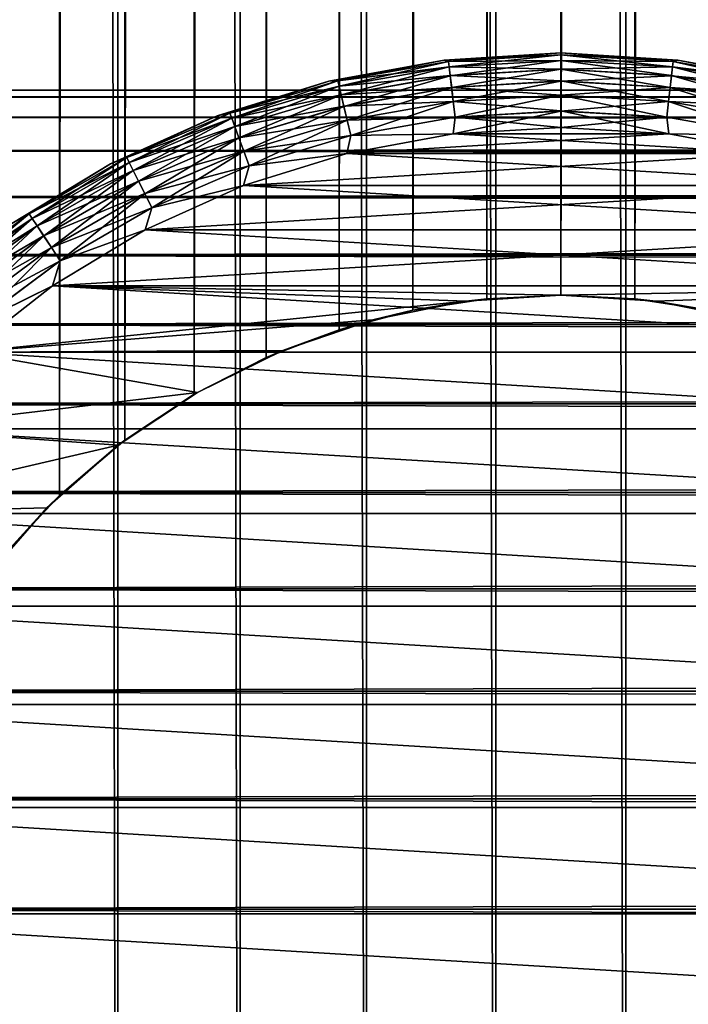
# Model space of a CAD drawing. Extents: x -265 to 265, y 0 to 747.
# Tile 32 of 256: x -257 to -248, y 20 to 33. Entities that reach past the tile are written whole.
import ezdxf

# ---------------------------------------------------------------- set-up
doc = ezdxf.new("R2010")
doc.units = 0
doc.header["$LTSCALE"] = 65.185185
for name, color, linetype in [('43', 7, 'CONTINUOUS'), ('51', 7, 'CONTINUOUS'), ('52', 7, 'CONTINUOUS'), ('59', 7, 'CONTINUOUS'), ('60', 7, 'CONTINUOUS'), ('61', 7, 'CONTINUOUS'), ('62', 7, 'CONTINUOUS'), ('65', 7, 'CONTINUOUS'), ('66', 7, 'CONTINUOUS'), ('69', 7, 'CONTINUOUS'), ('70', 7, 'CONTINUOUS'), ('73', 7, 'CONTINUOUS'), ('74', 7, 'CONTINUOUS')]:
    doc.layers.add(name, color=color, linetype=linetype)

msp = doc.modelspace()

# ---------------------------------------------------------------- linework, layer by layer
at = {"layer": '43', "color": 7, "linetype": 'CONTINUOUS'}
for points in [[(-263, 32.5, 27.5), (-263, 32.409, 29.007), (263, 32.5, 27.5), (-263, 32.5, 27.5)], [(263, 32.5, 27.5), (-263, 32.409, 29.007), (263, 32.409, 29.007), (263, 32.5, 27.5)], [(-263, 32.409, 25.993), (-263, 32.5, 27.5), (263, 32.409, 25.993), (-263, 32.409, 25.993)], [(263, 32.409, 25.993), (-263, 32.5, 27.5), (263, 32.5, 27.5), (263, 32.409, 25.993)], [(-263, 32.409, 29.007), (-263, 32.137, 30.491), (263, 32.409, 29.007), (-263, 32.409, 29.007)], [(263, 32.409, 29.007), (-263, 32.137, 30.491), (263, 32.137, 30.491), (263, 32.409, 29.007)], [(-263, 32.137, 24.509), (-263, 32.409, 25.993), (263, 32.137, 24.509), (-263, 32.137, 24.509)], [(263, 32.137, 24.509), (-263, 32.409, 25.993), (263, 32.409, 25.993), (263, 32.137, 24.509)], [(-263, 32.137, 30.491), (-263, 31.688, 31.933), (263, 32.137, 30.491), (-263, 32.137, 30.491)], [(263, 32.137, 30.491), (-263, 31.688, 31.933), (263, 31.688, 31.933), (263, 32.137, 30.491)], [(-263, 31.688, 23.067), (-263, 32.137, 24.509), (263, 31.688, 23.067), (-263, 31.688, 23.067)], [(263, 31.688, 23.067), (-263, 32.137, 24.509), (263, 32.137, 24.509), (263, 31.688, 23.067)], [(-263, 31.688, 31.933), (-263, 31.068, 33.309), (263, 31.688, 31.933), (-263, 31.688, 31.933)], [(263, 31.688, 31.933), (-263, 31.068, 33.309), (263, 31.068, 33.309), (263, 31.688, 31.933)], [(-263, 31.068, 21.691), (-263, 31.688, 23.067), (263, 31.068, 21.691), (-263, 31.068, 21.691)], [(263, 31.068, 21.691), (-263, 31.688, 23.067), (263, 31.688, 23.067), (263, 31.068, 21.691)], [(-263, 31.068, 33.309), (-263, 30.287, 34.601), (263, 31.068, 33.309), (-263, 31.068, 33.309)], [(263, 31.068, 33.309), (-263, 30.287, 34.601), (263, 30.287, 34.601), (263, 31.068, 33.309)], [(-263, 30.287, 20.399), (-263, 31.068, 21.691), (263, 30.287, 20.399), (-263, 30.287, 20.399)], [(263, 30.287, 20.399), (-263, 31.068, 21.691), (263, 31.068, 21.691), (263, 30.287, 20.399)], [(-263, 30.287, 34.601), (-263, 29.356, 35.789), (263, 30.287, 34.601), (-263, 30.287, 34.601)], [(263, 30.287, 34.601), (-263, 29.356, 35.789), (263, 29.356, 35.789), (263, 30.287, 34.601)], [(-263, 29.356, 19.211), (-263, 30.287, 20.399), (263, 29.356, 19.211), (-263, 29.356, 19.211)], [(263, 29.356, 19.211), (-263, 30.287, 20.399), (263, 30.287, 20.399), (263, 29.356, 19.211)], [(-263, 29.356, 35.789), (-263, 28.289, 36.856), (263, 29.356, 35.789), (-263, 29.356, 35.789)], [(263, 29.356, 35.789), (-263, 28.289, 36.856), (263, 28.289, 36.856), (263, 29.356, 35.789)], [(-263, 28.289, 18.144), (-263, 29.356, 19.211), (263, 28.289, 18.144), (-263, 28.289, 18.144)], [(263, 28.289, 18.144), (-263, 29.356, 19.211), (263, 29.356, 19.211), (263, 28.289, 18.144)], [(-263, 28.289, 36.856), (-263, 27.101, 37.787), (263, 28.289, 36.856), (-263, 28.289, 36.856)], [(263, 28.289, 36.856), (-263, 27.101, 37.787), (263, 27.101, 37.787), (263, 28.289, 36.856)], [(-263, 27.101, 17.213), (-263, 28.289, 18.144), (263, 27.101, 17.213), (-263, 27.101, 17.213)], [(263, 27.101, 17.213), (-263, 28.289, 18.144), (263, 28.289, 18.144), (263, 27.101, 17.213)], [(-263, 27.101, 37.787), (-263, 25.809, 38.568), (263, 27.101, 37.787), (-263, 27.101, 37.787)], [(263, 27.101, 37.787), (-263, 25.809, 38.568), (263, 25.809, 38.568), (263, 27.101, 37.787)], [(-263, 25.809, 16.432), (-263, 27.101, 17.213), (263, 25.809, 16.432), (-263, 25.809, 16.432)], [(263, 25.809, 16.432), (-263, 27.101, 17.213), (263, 27.101, 17.213), (263, 25.809, 16.432)], [(-263, 25.809, 38.568), (-263, 24.433, 39.188), (263, 25.809, 38.568), (-263, 25.809, 38.568)], [(263, 25.809, 38.568), (-263, 24.433, 39.188), (263, 24.433, 39.188), (263, 25.809, 38.568)], [(-263, 24.433, 15.812), (-263, 25.809, 16.432), (263, 24.433, 15.812), (-263, 24.433, 15.812)], [(263, 24.433, 15.812), (-263, 25.809, 16.432), (263, 25.809, 16.432), (263, 24.433, 15.812)], [(-263, 24.433, 39.188), (-263, 22.991, 39.637), (263, 24.433, 39.188), (-263, 24.433, 39.188)], [(263, 24.433, 39.188), (-263, 22.991, 39.637), (263, 22.991, 39.637), (263, 24.433, 39.188)], [(-263, 22.991, 15.363), (-263, 24.433, 15.812), (263, 22.991, 15.363), (-263, 22.991, 15.363)], [(263, 22.991, 15.363), (-263, 24.433, 15.812), (263, 24.433, 15.812), (263, 22.991, 15.363)], [(-263, 22.991, 39.637), (-263, 21.507, 39.909), (263, 22.991, 39.637), (-263, 22.991, 39.637)], [(263, 22.991, 39.637), (-263, 21.507, 39.909), (263, 21.507, 39.909), (263, 22.991, 39.637)], [(-263, 21.507, 15.091), (-263, 22.991, 15.363), (263, 21.507, 15.091), (-263, 21.507, 15.091)], [(263, 21.507, 15.091), (-263, 22.991, 15.363), (263, 22.991, 15.363), (263, 21.507, 15.091)], [(-263, 21.507, 39.909), (-263, 20, 40), (263, 21.507, 39.909), (-263, 21.507, 39.909)], [(263, 21.507, 39.909), (-263, 20, 40), (263, 20, 40), (263, 21.507, 39.909)], [(-263, 20, 15), (-263, 21.507, 15.091), (263, 20, 15), (-263, 20, 15)], [(263, 20, 15), (-263, 21.507, 15.091), (263, 21.507, 15.091), (263, 20, 15)]]:
    msp.add_3dface(points, dxfattribs=at)
at = {"layer": '51', "color": 7, "linetype": 'CONTINUOUS'}
for points in [[(-257.5, 1, 12.99), (-255.941, 1, 13.773), (-257.5, 739, 12.99), (-257.5, 1, 12.99)], [(-257.5, 739, 12.99), (-255.941, 1, 13.773), (-255.941, 739, 13.773), (-257.5, 739, 12.99)], [(-255.941, 1, 13.773), (-254.302, 1, 14.37), (-255.941, 739, 13.773), (-255.941, 1, 13.773)], [(-255.941, 739, 13.773), (-254.302, 1, 14.37), (-254.302, 739, 14.37), (-255.941, 739, 13.773)], [(-254.302, 1, 14.37), (-252.605, 1, 14.772), (-254.302, 739, 14.37), (-254.302, 1, 14.37)], [(-254.302, 739, 14.37), (-252.605, 1, 14.772), (-252.605, 739, 14.772), (-254.302, 739, 14.37)], [(-252.605, 1, 14.772), (-250.872, 1, 14.975), (-252.605, 739, 14.772), (-252.605, 1, 14.772)], [(-252.605, 739, 14.772), (-250.872, 1, 14.975), (-250.872, 739, 14.975), (-252.605, 739, 14.772)], [(-250.872, 1, 14.975), (-249.128, 1, 14.975), (-250.872, 739, 14.975), (-250.872, 1, 14.975)], [(-250.872, 739, 14.975), (-249.128, 1, 14.975), (-249.128, 739, 14.975), (-250.872, 739, 14.975)], [(-249.128, 1, 14.975), (-247.395, 1, 14.772), (-249.128, 739, 14.975), (-249.128, 1, 14.975)], [(-249.128, 739, 14.975), (-247.395, 1, 14.772), (-247.395, 739, 14.772), (-249.128, 739, 14.975)]]:
    msp.add_3dface(points, dxfattribs=at)
at = {"layer": '52', "color": 7, "linetype": 'CONTINUOUS'}
for points in [[(-257.519, 713.793, -12.98), (-256.724, 712.939, -13.409), (-257.519, 26.207, -12.98), (-257.519, 713.793, -12.98)], [(-257.519, 26.207, -12.98), (-256.724, 712.939, -13.409), (-256.724, 27.061, -13.409), (-257.519, 26.207, -12.98)], [(-256.724, 712.939, -13.409), (-255.847, 712.198, -13.813), (-256.724, 27.061, -13.409), (-256.724, 712.939, -13.409)], [(-256.724, 27.061, -13.409), (-255.847, 712.198, -13.813), (-255.847, 27.802, -13.814), (-256.724, 27.061, -13.409)], [(-255.847, 712.198, -13.813), (-254.916, 711.58, -14.171), (-255.847, 27.802, -13.814), (-255.847, 712.198, -13.813)], [(-255.847, 27.802, -13.814), (-254.916, 711.58, -14.171), (-254.916, 28.42, -14.171), (-255.847, 27.802, -13.814)], [(-254.916, 711.58, -14.171), (-253.954, 711.088, -14.47), (-254.916, 28.42, -14.171), (-254.916, 711.58, -14.171)], [(-254.916, 28.42, -14.171), (-253.954, 711.088, -14.47), (-253.954, 28.912, -14.47), (-254.916, 28.42, -14.171)], [(-253.954, 711.088, -14.47), (-252.974, 710.715, -14.702), (-253.954, 28.912, -14.47), (-253.954, 711.088, -14.47)], [(-253.954, 28.912, -14.47), (-252.974, 710.715, -14.702), (-252.974, 29.285, -14.702), (-253.954, 28.912, -14.47)], [(-252.974, 710.715, -14.702), (-251.985, 710.454, -14.868), (-252.974, 29.285, -14.702), (-252.974, 710.715, -14.702)], [(-252.974, 29.285, -14.702), (-251.985, 710.454, -14.868), (-251.985, 29.546, -14.868), (-252.974, 29.285, -14.702)], [(-251.985, 710.454, -14.868), (-250.993, 710.301, -14.967), (-251.985, 29.546, -14.868), (-251.985, 710.454, -14.868)], [(-249.007, 710.301, -14.967), (-248.015, 710.454, -14.868), (-249.007, 29.699, -14.967), (-249.007, 710.301, -14.967)], [(-249.007, 29.699, -14.967), (-248.015, 710.454, -14.868), (-248.015, 29.546, -14.868), (-249.007, 29.699, -14.967)], [(-251.985, 29.546, -14.868), (-250.993, 710.301, -14.967), (-250.993, 29.699, -14.967), (-251.985, 29.546, -14.868)], [(-250.993, 710.301, -14.967), (-250, 710.25, -15), (-250.993, 29.699, -14.967), (-250.993, 710.301, -14.967)], [(-250.993, 29.699, -14.967), (-250, 710.25, -15), (-250, 29.75, -15), (-250.993, 29.699, -14.967)], [(-250, 710.25, -15), (-249.007, 710.301, -14.967), (-250, 29.75, -15), (-250, 710.25, -15)], [(-250, 29.75, -15), (-249.007, 710.301, -14.967), (-249.007, 29.699, -14.967), (-250, 29.75, -15)]]:
    msp.add_3dface(points, dxfattribs=at)
at = {"layer": '59', "color": 7, "linetype": 'CONTINUOUS'}
for points in [[(-250.993, 29.699, -14.967), (-250, 29.75, -15), (-251.273, 29.667, -25), (-250.993, 29.699, -14.967)], [(-251.273, 29.667, -25), (-250, 29.75, -15), (-250, 29.75, -25), (-251.273, 29.667, -25)], [(-252.523, 29.418, -25), (-251.985, 29.546, -14.868), (-251.273, 29.667, -25), (-252.523, 29.418, -25)], [(-251.985, 29.546, -14.868), (-250.993, 29.699, -14.967), (-251.273, 29.667, -25), (-251.985, 29.546, -14.868)], [(-252.974, 29.285, -14.702), (-251.985, 29.546, -14.868), (-252.523, 29.418, -25), (-252.974, 29.285, -14.702)], [(-253.731, 29.008, -25), (-252.974, 29.285, -14.702), (-252.523, 29.418, -25), (-253.731, 29.008, -25)], [(-253.954, 28.912, -14.47), (-252.974, 29.285, -14.702), (-253.731, 29.008, -25), (-253.954, 28.912, -14.47)], [(-254.875, 28.444, -25), (-253.954, 28.912, -14.47), (-253.731, 29.008, -25), (-254.875, 28.444, -25)], [(-254.916, 28.42, -14.171), (-253.954, 28.912, -14.47), (-254.875, 28.444, -25), (-254.916, 28.42, -14.171)], [(-255.935, 27.735, -25), (-254.916, 28.42, -14.171), (-254.875, 28.444, -25), (-255.935, 27.735, -25)], [(-255.847, 27.802, -13.814), (-254.916, 28.42, -14.171), (-255.935, 27.735, -25), (-255.847, 27.802, -13.814)], [(-256.724, 27.061, -13.409), (-255.847, 27.802, -13.814), (-255.935, 27.735, -25), (-256.724, 27.061, -13.409)], [(-256.894, 26.894, -25), (-256.724, 27.061, -13.409), (-255.935, 27.735, -25), (-256.894, 26.894, -25)], [(-257.519, 26.207, -12.98), (-256.724, 27.061, -13.409), (-256.894, 26.894, -25), (-257.519, 26.207, -12.98)], [(-257.735, 25.935, -25), (-257.519, 26.207, -12.98), (-256.894, 26.894, -25), (-257.735, 25.935, -25)]]:
    msp.add_3dface(points, dxfattribs=at)
at = {"layer": '60', "color": 7, "linetype": 'CONTINUOUS'}
for points in [[(-250, 29.75, -15), (-249.007, 29.699, -14.967), (-250, 29.75, -25), (-250, 29.75, -15)], [(-250, 29.75, -25), (-249.007, 29.699, -14.967), (-248.727, 29.667, -25), (-250, 29.75, -25)], [(-249.007, 29.699, -14.967), (-248.015, 29.546, -14.868), (-248.727, 29.667, -25), (-249.007, 29.699, -14.967)], [(-248.727, 29.667, -25), (-248.015, 29.546, -14.868), (-247.477, 29.418, -25), (-248.727, 29.667, -25)]]:
    msp.add_3dface(points, dxfattribs=at)
at = {"layer": '61', "color": 7, "linetype": 'CONTINUOUS'}
for points in [[(-250, 32, -25), (-251.446, 31.913, -25), (-248.554, 31.913, -25), (-250, 32, -25)], [(-251.446, 31.913, -25), (-252.872, 31.651, -25), (-248.554, 31.913, -25), (-251.446, 31.913, -25)], [(-248.554, 31.913, -25), (-252.872, 31.651, -25), (-247.128, 31.651, -25), (-248.554, 31.913, -25)], [(-252.872, 31.651, -25), (-254.255, 31.22, -25), (-247.128, 31.651, -25), (-252.872, 31.651, -25)], [(-247.128, 31.651, -25), (-254.255, 31.22, -25), (-245.745, 31.22, -25), (-247.128, 31.651, -25)], [(-254.255, 31.22, -25), (-255.577, 30.625, -25), (-245.745, 31.22, -25), (-254.255, 31.22, -25)], [(-245.745, 31.22, -25), (-255.577, 30.625, -25), (-244.423, 30.625, -25), (-245.745, 31.22, -25)], [(-255.577, 30.625, -25), (-256.817, 29.876, -25), (-244.423, 30.625, -25), (-255.577, 30.625, -25)], [(-244.423, 30.625, -25), (-256.817, 29.876, -25), (-243.183, 29.876, -25), (-244.423, 30.625, -25)], [(-257.957, 28.982, -25), (-251.273, 29.667, -25), (-256.817, 29.876, -25), (-257.957, 28.982, -25)], [(-251.273, 29.667, -25), (-250, 29.75, -25), (-256.817, 29.876, -25), (-251.273, 29.667, -25)], [(-256.817, 29.876, -25), (-250, 29.75, -25), (-243.183, 29.876, -25), (-256.817, 29.876, -25)], [(-250, 29.75, -25), (-248.727, 29.667, -25), (-243.183, 29.876, -25), (-250, 29.75, -25)], [(-248.727, 29.667, -25), (-247.477, 29.418, -25), (-243.183, 29.876, -25), (-248.727, 29.667, -25)], [(-252.523, 29.418, -25), (-251.273, 29.667, -25), (-257.957, 28.982, -25), (-252.523, 29.418, -25)], [(-253.731, 29.008, -25), (-252.523, 29.418, -25), (-257.957, 28.982, -25), (-253.731, 29.008, -25)], [(-258.982, 27.957, -25), (-254.875, 28.444, -25), (-257.957, 28.982, -25), (-258.982, 27.957, -25)], [(-254.875, 28.444, -25), (-253.731, 29.008, -25), (-257.957, 28.982, -25), (-254.875, 28.444, -25)], [(-255.935, 27.735, -25), (-254.875, 28.444, -25), (-258.982, 27.957, -25), (-255.935, 27.735, -25)], [(-259.876, 26.817, -25), (-255.935, 27.735, -25), (-258.982, 27.957, -25), (-259.876, 26.817, -25)], [(-256.894, 26.894, -25), (-255.935, 27.735, -25), (-259.876, 26.817, -25), (-256.894, 26.894, -25)], [(-257.735, 25.935, -25), (-256.894, 26.894, -25), (-259.876, 26.817, -25), (-257.735, 25.935, -25)]]:
    msp.add_3dface(points, dxfattribs=at)
at = {"layer": '62', "color": 7, "linetype": 'CONTINUOUS'}
for points in [[(-251.446, 31.913, -75), (-250, 32, -75), (-248.554, 31.913, -75), (-251.446, 31.913, -75)], [(-252.872, 31.651, -75), (-251.446, 31.913, -75), (-247.128, 31.651, -75), (-252.872, 31.651, -75)], [(-247.128, 31.651, -75), (-251.446, 31.913, -75), (-248.554, 31.913, -75), (-247.128, 31.651, -75)], [(-254.255, 31.22, -75), (-252.872, 31.651, -75), (-245.745, 31.22, -75), (-254.255, 31.22, -75)], [(-245.745, 31.22, -75), (-252.872, 31.651, -75), (-247.128, 31.651, -75), (-245.745, 31.22, -75)], [(-255.577, 30.625, -75), (-254.255, 31.22, -75), (-244.423, 30.625, -75), (-255.577, 30.625, -75)], [(-244.423, 30.625, -75), (-254.255, 31.22, -75), (-245.745, 31.22, -75), (-244.423, 30.625, -75)], [(-256.817, 29.876, -75), (-255.577, 30.625, -75), (-243.183, 29.876, -75), (-256.817, 29.876, -75)], [(-243.183, 29.876, -75), (-255.577, 30.625, -75), (-244.423, 30.625, -75), (-243.183, 29.876, -75)], [(-257.957, 28.982, -75), (-256.817, 29.876, -75), (-242.043, 28.982, -75), (-257.957, 28.982, -75)], [(-242.043, 28.982, -75), (-256.817, 29.876, -75), (-243.183, 29.876, -75), (-242.043, 28.982, -75)], [(-258.982, 27.957, -75), (-257.957, 28.982, -75), (-241.018, 27.957, -75), (-258.982, 27.957, -75)], [(-241.018, 27.957, -75), (-257.957, 28.982, -75), (-242.043, 28.982, -75), (-241.018, 27.957, -75)], [(-259.876, 26.817, -75), (-258.982, 27.957, -75), (-240.124, 26.817, -75), (-259.876, 26.817, -75)], [(-240.124, 26.817, -75), (-258.982, 27.957, -75), (-241.018, 27.957, -75), (-240.124, 26.817, -75)], [(-260.625, 25.577, -75), (-259.876, 26.817, -75), (-239.375, 25.577, -75), (-260.625, 25.577, -75)], [(-239.375, 25.577, -75), (-259.876, 26.817, -75), (-240.124, 26.817, -75), (-239.375, 25.577, -75)], [(-261.22, 24.255, -75), (-260.625, 25.577, -75), (-238.78, 24.255, -75), (-261.22, 24.255, -75)], [(-238.78, 24.255, -75), (-260.625, 25.577, -75), (-239.375, 25.577, -75), (-238.78, 24.255, -75)], [(-261.651, 22.872, -75), (-261.22, 24.255, -75), (-238.349, 22.872, -75), (-261.651, 22.872, -75)], [(-238.349, 22.872, -75), (-261.22, 24.255, -75), (-238.78, 24.255, -75), (-238.349, 22.872, -75)], [(-261.913, 21.446, -75), (-261.651, 22.872, -75), (-238.087, 21.446, -75), (-261.913, 21.446, -75)], [(-238.087, 21.446, -75), (-261.651, 22.872, -75), (-238.349, 22.872, -75), (-238.087, 21.446, -75)], [(-262, 20, -75), (-261.913, 21.446, -75), (-238, 20, -75), (-262, 20, -75)], [(-238, 20, -75), (-261.913, 21.446, -75), (-238.087, 21.446, -75), (-238, 20, -75)]]:
    msp.add_3dface(points, dxfattribs=at)
at = {"layer": '65', "color": 7, "linetype": 'CONTINUOUS'}
for points in [[(-250, 33, -74), (-251.567, 32.905, -74), (-250, 33, -26), (-250, 33, -74)], [(-250, 33, -26), (-251.567, 32.905, -74), (-251.567, 32.905, -26), (-250, 33, -26)], [(-251.567, 32.905, -74), (-253.111, 32.622, -74), (-251.567, 32.905, -26), (-251.567, 32.905, -74)], [(-251.567, 32.905, -26), (-253.111, 32.622, -74), (-253.111, 32.622, -26), (-251.567, 32.905, -26)], [(-253.111, 32.622, -74), (-254.61, 32.155, -74), (-253.111, 32.622, -26), (-253.111, 32.622, -74)], [(-253.111, 32.622, -26), (-254.61, 32.155, -74), (-254.61, 32.155, -26), (-253.111, 32.622, -26)], [(-254.61, 32.155, -74), (-256.041, 31.511, -74), (-254.61, 32.155, -26), (-254.61, 32.155, -74)], [(-254.61, 32.155, -26), (-256.041, 31.511, -74), (-256.041, 31.511, -26), (-254.61, 32.155, -26)], [(-256.041, 31.511, -74), (-257.385, 30.699, -74), (-256.041, 31.511, -26), (-256.041, 31.511, -74)], [(-256.041, 31.511, -26), (-257.385, 30.699, -74), (-257.385, 30.699, -26), (-256.041, 31.511, -26)]]:
    msp.add_3dface(points, dxfattribs=at)
at = {"layer": '66', "color": 7, "linetype": 'CONTINUOUS'}
for points in [[(-250, 33, -74), (-250, 33, -26), (-248.433, 32.905, -26), (-250, 33, -74)], [(-248.433, 32.905, -74), (-250, 33, -74), (-248.433, 32.905, -26), (-248.433, 32.905, -74)], [(-246.889, 32.622, -74), (-248.433, 32.905, -74), (-246.889, 32.622, -26), (-246.889, 32.622, -74)], [(-246.889, 32.622, -26), (-248.433, 32.905, -74), (-248.433, 32.905, -26), (-246.889, 32.622, -26)]]:
    msp.add_3dface(points, dxfattribs=at)
at = {"layer": '69', "color": 7, "linetype": 'CONTINUOUS'}
for points in [[(-251.567, 32.905, -74), (-250, 33, -74), (-251.506, 32.887, -74.223), (-251.567, 32.905, -74)], [(-250, 33, -74), (-250, 32.975, -74.223), (-251.506, 32.887, -74.223), (-250, 33, -74)], [(-250, 32.975, -74.223), (-251.498, 32.814, -74.434), (-251.506, 32.887, -74.223), (-250, 32.975, -74.223)], [(-250, 32.901, -74.434), (-251.498, 32.814, -74.434), (-250, 32.975, -74.223), (-250, 32.901, -74.434)], [(-253.111, 32.622, -74), (-251.567, 32.905, -74), (-252.992, 32.625, -74.223), (-253.111, 32.622, -74)], [(-251.567, 32.905, -74), (-251.506, 32.887, -74.223), (-252.992, 32.625, -74.223), (-251.567, 32.905, -74)], [(-251.506, 32.887, -74.223), (-252.975, 32.553, -74.434), (-252.992, 32.625, -74.223), (-251.506, 32.887, -74.223)], [(-251.498, 32.814, -74.434), (-252.975, 32.553, -74.434), (-251.506, 32.887, -74.223), (-251.498, 32.814, -74.434)], [(-251.498, 32.814, -74.434), (-252.948, 32.437, -74.624), (-252.975, 32.553, -74.434), (-251.498, 32.814, -74.434)], [(-251.484, 32.695, -74.624), (-252.948, 32.437, -74.624), (-251.498, 32.814, -74.434), (-251.484, 32.695, -74.624)], [(-250, 32.901, -74.434), (-251.484, 32.695, -74.624), (-251.498, 32.814, -74.434), (-250, 32.901, -74.434)], [(-250, 32.782, -74.624), (-251.484, 32.695, -74.624), (-250, 32.901, -74.434), (-250, 32.782, -74.624)], [(-250, 32.782, -74.624), (-251.465, 32.538, -74.782), (-251.484, 32.695, -74.624), (-250, 32.782, -74.624)], [(-250, 32.623, -74.782), (-251.465, 32.538, -74.782), (-250, 32.782, -74.624), (-250, 32.623, -74.782)], [(-251.484, 32.695, -74.624), (-252.911, 32.283, -74.782), (-252.948, 32.437, -74.624), (-251.484, 32.695, -74.624)], [(-251.465, 32.538, -74.782), (-252.911, 32.283, -74.782), (-251.484, 32.695, -74.624), (-251.465, 32.538, -74.782)], [(-254.61, 32.155, -74), (-253.111, 32.622, -74), (-254.438, 32.192, -74.223), (-254.61, 32.155, -74)], [(-253.111, 32.622, -74), (-252.992, 32.625, -74.223), (-254.438, 32.192, -74.223), (-253.111, 32.622, -74)], [(-252.992, 32.625, -74.223), (-254.412, 32.123, -74.434), (-254.438, 32.192, -74.223), (-252.992, 32.625, -74.223)], [(-252.975, 32.553, -74.434), (-254.412, 32.123, -74.434), (-252.992, 32.625, -74.223), (-252.975, 32.553, -74.434)], [(-252.975, 32.553, -74.434), (-254.372, 32.011, -74.624), (-254.412, 32.123, -74.434), (-252.975, 32.553, -74.434)], [(-252.948, 32.437, -74.624), (-254.372, 32.011, -74.624), (-252.975, 32.553, -74.434), (-252.948, 32.437, -74.624)], [(-251.465, 32.538, -74.782), (-252.867, 32.098, -74.901), (-252.911, 32.283, -74.782), (-251.465, 32.538, -74.782)], [(-251.443, 32.349, -74.901), (-252.867, 32.098, -74.901), (-251.465, 32.538, -74.782), (-251.443, 32.349, -74.901)], [(-250, 32.623, -74.782), (-251.443, 32.349, -74.901), (-251.465, 32.538, -74.782), (-250, 32.623, -74.782)], [(-250, 32.433, -74.901), (-251.443, 32.349, -74.901), (-250, 32.623, -74.782), (-250, 32.433, -74.901)], [(-252.948, 32.437, -74.624), (-254.317, 31.862, -74.782), (-254.372, 32.011, -74.624), (-252.948, 32.437, -74.624)], [(-252.911, 32.283, -74.782), (-254.317, 31.862, -74.782), (-252.948, 32.437, -74.624), (-252.911, 32.283, -74.782)], [(-250, 32.433, -74.901), (-251.419, 32.139, -74.975), (-251.443, 32.349, -74.901), (-250, 32.433, -74.901)], [(-250, 32.221, -74.975), (-251.419, 32.139, -74.975), (-250, 32.433, -74.901), (-250, 32.221, -74.975)], [(-252.911, 32.283, -74.782), (-254.252, 31.683, -74.901), (-254.317, 31.862, -74.782), (-252.911, 32.283, -74.782)], [(-252.867, 32.098, -74.901), (-254.252, 31.683, -74.901), (-252.911, 32.283, -74.782), (-252.867, 32.098, -74.901)], [(-251.443, 32.349, -74.901), (-252.818, 31.892, -74.975), (-252.867, 32.098, -74.901), (-251.443, 32.349, -74.901)], [(-251.419, 32.139, -74.975), (-252.818, 31.892, -74.975), (-251.443, 32.349, -74.901), (-251.419, 32.139, -74.975)], [(-256.041, 31.511, -74), (-254.61, 32.155, -74), (-255.823, 31.595, -74.223), (-256.041, 31.511, -74)], [(-254.61, 32.155, -74), (-254.438, 32.192, -74.223), (-255.823, 31.595, -74.223), (-254.61, 32.155, -74)], [(-254.438, 32.192, -74.223), (-255.79, 31.529, -74.434), (-255.823, 31.595, -74.223), (-254.438, 32.192, -74.223)], [(-254.412, 32.123, -74.434), (-255.79, 31.529, -74.434), (-254.438, 32.192, -74.223), (-254.412, 32.123, -74.434)], [(-254.412, 32.123, -74.434), (-255.736, 31.422, -74.624), (-255.79, 31.529, -74.434), (-254.412, 32.123, -74.434)], [(-254.372, 32.011, -74.624), (-255.736, 31.422, -74.624), (-254.412, 32.123, -74.434), (-254.372, 32.011, -74.624)], [(-251.419, 32.139, -74.975), (-251.446, 31.913, -75), (-252.818, 31.892, -74.975), (-251.419, 32.139, -74.975)], [(-250, 32, -75), (-251.446, 31.913, -75), (-250, 32.221, -74.975), (-250, 32, -75)], [(-250, 32.221, -74.975), (-251.446, 31.913, -75), (-251.419, 32.139, -74.975), (-250, 32.221, -74.975)], [(-254.372, 32.011, -74.624), (-255.665, 31.28, -74.782), (-255.736, 31.422, -74.624), (-254.372, 32.011, -74.624)], [(-254.317, 31.862, -74.782), (-255.665, 31.28, -74.782), (-254.372, 32.011, -74.624), (-254.317, 31.862, -74.782)], [(-252.867, 32.098, -74.901), (-254.18, 31.484, -74.975), (-254.252, 31.683, -74.901), (-252.867, 32.098, -74.901)], [(-252.818, 31.892, -74.975), (-254.18, 31.484, -74.975), (-252.867, 32.098, -74.901), (-252.818, 31.892, -74.975)], [(-254.317, 31.862, -74.782), (-255.58, 31.111, -74.901), (-255.665, 31.28, -74.782), (-254.317, 31.862, -74.782)], [(-254.252, 31.683, -74.901), (-255.58, 31.111, -74.901), (-254.317, 31.862, -74.782), (-254.252, 31.683, -74.901)], [(-252.818, 31.892, -74.975), (-252.872, 31.651, -75), (-254.18, 31.484, -74.975), (-252.818, 31.892, -74.975)], [(-251.446, 31.913, -75), (-252.872, 31.651, -75), (-252.818, 31.892, -74.975), (-251.446, 31.913, -75)], [(-256.041, 31.511, -74), (-255.823, 31.595, -74.223), (-257.13, 30.84, -74.223), (-256.041, 31.511, -74)], [(-255.823, 31.595, -74.223), (-257.089, 30.779, -74.434), (-257.13, 30.84, -74.223), (-255.823, 31.595, -74.223)], [(-255.79, 31.529, -74.434), (-257.089, 30.779, -74.434), (-255.823, 31.595, -74.223), (-255.79, 31.529, -74.434)], [(-254.252, 31.683, -74.901), (-255.485, 30.921, -74.975), (-255.58, 31.111, -74.901), (-254.252, 31.683, -74.901)], [(-254.18, 31.484, -74.975), (-255.485, 30.921, -74.975), (-254.252, 31.683, -74.901), (-254.18, 31.484, -74.975)], [(-252.872, 31.651, -75), (-254.255, 31.22, -75), (-254.18, 31.484, -74.975), (-252.872, 31.651, -75)], [(-257.385, 30.699, -74), (-256.041, 31.511, -74), (-257.13, 30.84, -74.223), (-257.385, 30.699, -74)], [(-255.79, 31.529, -74.434), (-257.024, 30.679, -74.624), (-257.089, 30.779, -74.434), (-255.79, 31.529, -74.434)], [(-255.736, 31.422, -74.624), (-257.024, 30.679, -74.624), (-255.79, 31.529, -74.434), (-255.736, 31.422, -74.624)], [(-254.18, 31.484, -74.975), (-254.255, 31.22, -75), (-255.485, 30.921, -74.975), (-254.18, 31.484, -74.975)], [(-255.736, 31.422, -74.624), (-256.936, 30.546, -74.782), (-257.024, 30.679, -74.624), (-255.736, 31.422, -74.624)], [(-255.665, 31.28, -74.782), (-256.936, 30.546, -74.782), (-255.736, 31.422, -74.624), (-255.665, 31.28, -74.782)], [(-255.665, 31.28, -74.782), (-256.832, 30.388, -74.901), (-256.936, 30.546, -74.782), (-255.665, 31.28, -74.782)], [(-255.58, 31.111, -74.901), (-256.832, 30.388, -74.901), (-255.665, 31.28, -74.782), (-255.58, 31.111, -74.901)], [(-254.255, 31.22, -75), (-255.577, 30.625, -75), (-255.485, 30.921, -74.975), (-254.255, 31.22, -75)], [(-255.58, 31.111, -74.901), (-256.716, 30.211, -74.975), (-256.832, 30.388, -74.901), (-255.58, 31.111, -74.901)], [(-255.485, 30.921, -74.975), (-256.716, 30.211, -74.975), (-255.58, 31.111, -74.901), (-255.485, 30.921, -74.975)], [(-257.385, 30.699, -74), (-257.13, 30.84, -74.223), (-258.34, 29.939, -74.223), (-257.385, 30.699, -74)], [(-257.13, 30.84, -74.223), (-258.293, 29.883, -74.434), (-258.34, 29.939, -74.223), (-257.13, 30.84, -74.223)], [(-257.089, 30.779, -74.434), (-258.293, 29.883, -74.434), (-257.13, 30.84, -74.223), (-257.089, 30.779, -74.434)], [(-255.485, 30.921, -74.975), (-255.577, 30.625, -75), (-256.716, 30.211, -74.975), (-255.485, 30.921, -74.975)], [(-257.089, 30.779, -74.434), (-258.216, 29.791, -74.624), (-258.293, 29.883, -74.434), (-257.089, 30.779, -74.434)], [(-257.024, 30.679, -74.624), (-258.216, 29.791, -74.624), (-257.089, 30.779, -74.434), (-257.024, 30.679, -74.624)], [(-257.024, 30.679, -74.624), (-258.114, 29.67, -74.782), (-258.216, 29.791, -74.624), (-257.024, 30.679, -74.624)], [(-256.936, 30.546, -74.782), (-258.114, 29.67, -74.782), (-257.024, 30.679, -74.624), (-256.936, 30.546, -74.782)], [(-256.936, 30.546, -74.782), (-257.992, 29.524, -74.901), (-258.114, 29.67, -74.782), (-256.936, 30.546, -74.782)], [(-256.832, 30.388, -74.901), (-257.992, 29.524, -74.901), (-256.936, 30.546, -74.782), (-256.832, 30.388, -74.901)], [(-255.577, 30.625, -75), (-256.817, 29.876, -75), (-256.716, 30.211, -74.975), (-255.577, 30.625, -75)], [(-256.832, 30.388, -74.901), (-257.856, 29.362, -74.975), (-257.992, 29.524, -74.901), (-256.832, 30.388, -74.901)], [(-256.716, 30.211, -74.975), (-257.856, 29.362, -74.975), (-256.832, 30.388, -74.901), (-256.716, 30.211, -74.975)], [(-256.716, 30.211, -74.975), (-256.817, 29.876, -75), (-257.856, 29.362, -74.975), (-256.716, 30.211, -74.975)], [(-256.817, 29.876, -75), (-257.957, 28.982, -75), (-257.856, 29.362, -74.975), (-256.817, 29.876, -75)]]:
    msp.add_3dface(points, dxfattribs=at)
at = {"layer": '70', "color": 7, "linetype": 'CONTINUOUS'}
for points in [[(-250, 33, -74), (-248.433, 32.905, -74), (-250, 32.975, -74.223), (-250, 33, -74)], [(-250, 32.975, -74.223), (-248.433, 32.905, -74), (-248.494, 32.887, -74.223), (-250, 32.975, -74.223)], [(-250, 32.901, -74.434), (-250, 32.975, -74.223), (-248.494, 32.887, -74.223), (-250, 32.901, -74.434)], [(-250, 32.782, -74.624), (-250, 32.901, -74.434), (-248.502, 32.814, -74.434), (-250, 32.782, -74.624)], [(-248.502, 32.814, -74.434), (-250, 32.901, -74.434), (-248.494, 32.887, -74.223), (-248.502, 32.814, -74.434)], [(-248.516, 32.695, -74.624), (-250, 32.782, -74.624), (-248.502, 32.814, -74.434), (-248.516, 32.695, -74.624)], [(-250, 32.623, -74.782), (-250, 32.782, -74.624), (-248.516, 32.695, -74.624), (-250, 32.623, -74.782)], [(-247.025, 32.553, -74.434), (-248.516, 32.695, -74.624), (-248.502, 32.814, -74.434), (-247.025, 32.553, -74.434)], [(-247.008, 32.625, -74.223), (-248.502, 32.814, -74.434), (-248.494, 32.887, -74.223), (-247.008, 32.625, -74.223)], [(-247.025, 32.553, -74.434), (-248.502, 32.814, -74.434), (-247.008, 32.625, -74.223), (-247.025, 32.553, -74.434)], [(-248.433, 32.905, -74), (-247.008, 32.625, -74.223), (-248.494, 32.887, -74.223), (-248.433, 32.905, -74)], [(-248.433, 32.905, -74), (-246.889, 32.622, -74), (-247.008, 32.625, -74.223), (-248.433, 32.905, -74)], [(-248.535, 32.538, -74.782), (-250, 32.623, -74.782), (-248.516, 32.695, -74.624), (-248.535, 32.538, -74.782)], [(-247.052, 32.437, -74.624), (-248.535, 32.538, -74.782), (-248.516, 32.695, -74.624), (-247.052, 32.437, -74.624)], [(-247.052, 32.437, -74.624), (-248.516, 32.695, -74.624), (-247.025, 32.553, -74.434), (-247.052, 32.437, -74.624)], [(-250, 32.433, -74.901), (-250, 32.623, -74.782), (-248.535, 32.538, -74.782), (-250, 32.433, -74.901)], [(-248.557, 32.349, -74.901), (-250, 32.433, -74.901), (-248.535, 32.538, -74.782), (-248.557, 32.349, -74.901)], [(-247.089, 32.283, -74.782), (-248.557, 32.349, -74.901), (-248.535, 32.538, -74.782), (-247.089, 32.283, -74.782)], [(-247.089, 32.283, -74.782), (-248.535, 32.538, -74.782), (-247.052, 32.437, -74.624), (-247.089, 32.283, -74.782)], [(-250, 32.221, -74.975), (-250, 32.433, -74.901), (-248.557, 32.349, -74.901), (-250, 32.221, -74.975)], [(-248.581, 32.139, -74.975), (-250, 32.221, -74.975), (-248.557, 32.349, -74.901), (-248.581, 32.139, -74.975)], [(-247.133, 32.098, -74.901), (-248.581, 32.139, -74.975), (-248.557, 32.349, -74.901), (-247.133, 32.098, -74.901)], [(-247.133, 32.098, -74.901), (-248.557, 32.349, -74.901), (-247.089, 32.283, -74.782), (-247.133, 32.098, -74.901)], [(-250, 32, -75), (-250, 32.221, -74.975), (-248.581, 32.139, -74.975), (-250, 32, -75)], [(-248.554, 31.913, -75), (-250, 32, -75), (-248.581, 32.139, -74.975), (-248.554, 31.913, -75)], [(-247.182, 31.892, -74.975), (-248.554, 31.913, -75), (-248.581, 32.139, -74.975), (-247.182, 31.892, -74.975)], [(-247.182, 31.892, -74.975), (-248.581, 32.139, -74.975), (-247.133, 32.098, -74.901), (-247.182, 31.892, -74.975)], [(-247.128, 31.651, -75), (-248.554, 31.913, -75), (-247.182, 31.892, -74.975), (-247.128, 31.651, -75)]]:
    msp.add_3dface(points, dxfattribs=at)
at = {"layer": '73', "color": 7, "linetype": 'CONTINUOUS'}
for points in [[(-250, 33, -26), (-251.567, 32.905, -26), (-250, 32.975, -25.779), (-250, 33, -26)], [(-251.567, 32.905, -26), (-251.506, 32.887, -25.779), (-250, 32.975, -25.779), (-251.567, 32.905, -26)], [(-251.506, 32.887, -25.779), (-250, 32.901, -25.567), (-250, 32.975, -25.779), (-251.506, 32.887, -25.779)], [(-251.567, 32.905, -26), (-253.111, 32.622, -26), (-252.992, 32.625, -25.779), (-251.567, 32.905, -26)], [(-251.567, 32.905, -26), (-252.992, 32.625, -25.779), (-251.506, 32.887, -25.779), (-251.567, 32.905, -26)], [(-252.992, 32.625, -25.779), (-251.498, 32.814, -25.567), (-251.506, 32.887, -25.779), (-252.992, 32.625, -25.779)], [(-252.975, 32.554, -25.567), (-251.498, 32.814, -25.567), (-252.992, 32.625, -25.779), (-252.975, 32.554, -25.567)], [(-252.975, 32.554, -25.567), (-251.484, 32.696, -25.377), (-251.498, 32.814, -25.567), (-252.975, 32.554, -25.567)], [(-251.498, 32.814, -25.567), (-250, 32.901, -25.567), (-251.506, 32.887, -25.779), (-251.498, 32.814, -25.567)], [(-251.498, 32.814, -25.567), (-250, 32.782, -25.377), (-250, 32.901, -25.567), (-251.498, 32.814, -25.567)], [(-251.484, 32.696, -25.377), (-250, 32.782, -25.377), (-251.498, 32.814, -25.567), (-251.484, 32.696, -25.377)], [(-251.484, 32.696, -25.377), (-250, 32.624, -25.218), (-250, 32.782, -25.377), (-251.484, 32.696, -25.377)], [(-252.948, 32.438, -25.377), (-251.484, 32.696, -25.377), (-252.975, 32.554, -25.567), (-252.948, 32.438, -25.377)], [(-252.948, 32.438, -25.377), (-251.466, 32.538, -25.218), (-251.484, 32.696, -25.377), (-252.948, 32.438, -25.377)], [(-251.466, 32.538, -25.218), (-250, 32.624, -25.218), (-251.484, 32.696, -25.377), (-251.466, 32.538, -25.218)], [(-253.111, 32.622, -26), (-254.61, 32.155, -26), (-254.438, 32.193, -25.779), (-253.111, 32.622, -26)], [(-253.111, 32.622, -26), (-254.438, 32.193, -25.779), (-252.992, 32.625, -25.779), (-253.111, 32.622, -26)], [(-254.438, 32.193, -25.779), (-252.975, 32.554, -25.567), (-252.992, 32.625, -25.779), (-254.438, 32.193, -25.779)], [(-254.413, 32.123, -25.567), (-252.975, 32.554, -25.567), (-254.438, 32.193, -25.779), (-254.413, 32.123, -25.567)], [(-254.413, 32.123, -25.567), (-252.948, 32.438, -25.377), (-252.975, 32.554, -25.567), (-254.413, 32.123, -25.567)], [(-252.911, 32.284, -25.218), (-251.466, 32.538, -25.218), (-252.948, 32.438, -25.377), (-252.911, 32.284, -25.218)], [(-252.911, 32.284, -25.218), (-251.444, 32.35, -25.099), (-251.466, 32.538, -25.218), (-252.911, 32.284, -25.218)], [(-251.466, 32.538, -25.218), (-250, 32.434, -25.099), (-250, 32.624, -25.218), (-251.466, 32.538, -25.218)], [(-251.444, 32.35, -25.099), (-250, 32.434, -25.099), (-251.466, 32.538, -25.218), (-251.444, 32.35, -25.099)], [(-254.372, 32.011, -25.377), (-252.948, 32.438, -25.377), (-254.413, 32.123, -25.567), (-254.372, 32.011, -25.377)], [(-254.372, 32.011, -25.377), (-252.911, 32.284, -25.218), (-252.948, 32.438, -25.377), (-254.372, 32.011, -25.377)], [(-251.444, 32.35, -25.099), (-250, 32.223, -25.025), (-250, 32.434, -25.099), (-251.444, 32.35, -25.099)], [(-254.318, 31.863, -25.218), (-252.911, 32.284, -25.218), (-254.372, 32.011, -25.377), (-254.318, 31.863, -25.218)], [(-254.318, 31.863, -25.218), (-252.867, 32.099, -25.099), (-252.911, 32.284, -25.218), (-254.318, 31.863, -25.218)], [(-252.867, 32.099, -25.099), (-251.444, 32.35, -25.099), (-252.911, 32.284, -25.218), (-252.867, 32.099, -25.099)], [(-252.867, 32.099, -25.099), (-251.419, 32.14, -25.025), (-251.444, 32.35, -25.099), (-252.867, 32.099, -25.099)], [(-251.419, 32.14, -25.025), (-250, 32.223, -25.025), (-251.444, 32.35, -25.099), (-251.419, 32.14, -25.025)], [(-254.61, 32.155, -26), (-256.041, 31.511, -26), (-255.823, 31.595, -25.779), (-254.61, 32.155, -26)], [(-254.61, 32.155, -26), (-255.823, 31.595, -25.779), (-254.438, 32.193, -25.779), (-254.61, 32.155, -26)], [(-255.823, 31.595, -25.779), (-254.413, 32.123, -25.567), (-254.438, 32.193, -25.779), (-255.823, 31.595, -25.779)], [(-255.79, 31.529, -25.567), (-254.413, 32.123, -25.567), (-255.823, 31.595, -25.779), (-255.79, 31.529, -25.567)], [(-255.79, 31.529, -25.567), (-254.372, 32.011, -25.377), (-254.413, 32.123, -25.567), (-255.79, 31.529, -25.567)], [(-252.819, 31.893, -25.025), (-251.419, 32.14, -25.025), (-252.867, 32.099, -25.099), (-252.819, 31.893, -25.025)], [(-252.819, 31.893, -25.025), (-251.446, 31.913, -25), (-251.419, 32.14, -25.025), (-252.819, 31.893, -25.025)], [(-251.446, 31.913, -25), (-250, 32, -25), (-251.419, 32.14, -25.025), (-251.446, 31.913, -25)], [(-251.419, 32.14, -25.025), (-250, 32, -25), (-250, 32.223, -25.025), (-251.419, 32.14, -25.025)], [(-255.737, 31.423, -25.377), (-254.372, 32.011, -25.377), (-255.79, 31.529, -25.567), (-255.737, 31.423, -25.377)], [(-255.737, 31.423, -25.377), (-254.318, 31.863, -25.218), (-254.372, 32.011, -25.377), (-255.737, 31.423, -25.377)], [(-254.253, 31.684, -25.099), (-252.867, 32.099, -25.099), (-254.318, 31.863, -25.218), (-254.253, 31.684, -25.099)], [(-254.253, 31.684, -25.099), (-252.819, 31.893, -25.025), (-252.867, 32.099, -25.099), (-254.253, 31.684, -25.099)], [(-255.666, 31.281, -25.218), (-254.318, 31.863, -25.218), (-255.737, 31.423, -25.377), (-255.666, 31.281, -25.218)], [(-255.666, 31.281, -25.218), (-254.253, 31.684, -25.099), (-254.318, 31.863, -25.218), (-255.666, 31.281, -25.218)], [(-254.18, 31.485, -25.025), (-252.819, 31.893, -25.025), (-254.253, 31.684, -25.099), (-254.18, 31.485, -25.025)], [(-254.18, 31.485, -25.025), (-252.872, 31.651, -25), (-252.819, 31.893, -25.025), (-254.18, 31.485, -25.025)], [(-252.872, 31.651, -25), (-251.446, 31.913, -25), (-252.819, 31.893, -25.025), (-252.872, 31.651, -25)], [(-256.041, 31.511, -26), (-257.13, 30.841, -25.779), (-255.823, 31.595, -25.779), (-256.041, 31.511, -26)], [(-257.13, 30.841, -25.779), (-255.79, 31.529, -25.567), (-255.823, 31.595, -25.779), (-257.13, 30.841, -25.779)], [(-255.58, 31.112, -25.099), (-254.253, 31.684, -25.099), (-255.666, 31.281, -25.218), (-255.58, 31.112, -25.099)], [(-255.58, 31.112, -25.099), (-254.18, 31.485, -25.025), (-254.253, 31.684, -25.099), (-255.58, 31.112, -25.099)], [(-254.255, 31.22, -25), (-252.872, 31.651, -25), (-254.18, 31.485, -25.025), (-254.255, 31.22, -25)], [(-256.041, 31.511, -26), (-257.385, 30.699, -26), (-257.13, 30.841, -25.779), (-256.041, 31.511, -26)], [(-257.089, 30.779, -25.567), (-255.79, 31.529, -25.567), (-257.13, 30.841, -25.779), (-257.089, 30.779, -25.567)], [(-257.089, 30.779, -25.567), (-255.737, 31.423, -25.377), (-255.79, 31.529, -25.567), (-257.089, 30.779, -25.567)], [(-255.485, 30.922, -25.025), (-254.18, 31.485, -25.025), (-255.58, 31.112, -25.099), (-255.485, 30.922, -25.025)], [(-255.485, 30.922, -25.025), (-254.255, 31.22, -25), (-254.18, 31.485, -25.025), (-255.485, 30.922, -25.025)], [(-257.024, 30.679, -25.377), (-255.737, 31.423, -25.377), (-257.089, 30.779, -25.567), (-257.024, 30.679, -25.377)], [(-257.024, 30.679, -25.377), (-255.666, 31.281, -25.218), (-255.737, 31.423, -25.377), (-257.024, 30.679, -25.377)], [(-256.937, 30.547, -25.218), (-255.666, 31.281, -25.218), (-257.024, 30.679, -25.377), (-256.937, 30.547, -25.218)], [(-256.937, 30.547, -25.218), (-255.58, 31.112, -25.099), (-255.666, 31.281, -25.218), (-256.937, 30.547, -25.218)], [(-255.577, 30.625, -25), (-254.255, 31.22, -25), (-255.485, 30.922, -25.025), (-255.577, 30.625, -25)], [(-256.833, 30.389, -25.099), (-255.58, 31.112, -25.099), (-256.937, 30.547, -25.218), (-256.833, 30.389, -25.099)], [(-256.833, 30.389, -25.099), (-255.485, 30.922, -25.025), (-255.58, 31.112, -25.099), (-256.833, 30.389, -25.099)], [(-257.385, 30.699, -26), (-258.34, 29.94, -25.779), (-257.13, 30.841, -25.779), (-257.385, 30.699, -26)], [(-258.34, 29.94, -25.779), (-257.089, 30.779, -25.567), (-257.13, 30.841, -25.779), (-258.34, 29.94, -25.779)], [(-256.716, 30.212, -25.025), (-255.485, 30.922, -25.025), (-256.833, 30.389, -25.099), (-256.716, 30.212, -25.025)], [(-256.716, 30.212, -25.025), (-255.577, 30.625, -25), (-255.485, 30.922, -25.025), (-256.716, 30.212, -25.025)], [(-258.293, 29.883, -25.567), (-257.089, 30.779, -25.567), (-258.34, 29.94, -25.779), (-258.293, 29.883, -25.567)], [(-258.293, 29.883, -25.567), (-257.024, 30.679, -25.377), (-257.089, 30.779, -25.567), (-258.293, 29.883, -25.567)], [(-258.216, 29.792, -25.377), (-257.024, 30.679, -25.377), (-258.293, 29.883, -25.567), (-258.216, 29.792, -25.377)], [(-258.216, 29.792, -25.377), (-256.937, 30.547, -25.218), (-257.024, 30.679, -25.377), (-258.216, 29.792, -25.377)], [(-258.114, 29.67, -25.218), (-256.937, 30.547, -25.218), (-258.216, 29.792, -25.377), (-258.114, 29.67, -25.218)], [(-258.114, 29.67, -25.218), (-256.833, 30.389, -25.099), (-256.937, 30.547, -25.218), (-258.114, 29.67, -25.218)], [(-256.817, 29.876, -25), (-255.577, 30.625, -25), (-256.716, 30.212, -25.025), (-256.817, 29.876, -25)], [(-257.992, 29.525, -25.099), (-256.833, 30.389, -25.099), (-258.114, 29.67, -25.218), (-257.992, 29.525, -25.099)], [(-257.992, 29.525, -25.099), (-256.716, 30.212, -25.025), (-256.833, 30.389, -25.099), (-257.992, 29.525, -25.099)], [(-257.856, 29.363, -25.025), (-256.716, 30.212, -25.025), (-257.992, 29.525, -25.099), (-257.856, 29.363, -25.025)], [(-257.856, 29.363, -25.025), (-256.817, 29.876, -25), (-256.716, 30.212, -25.025), (-257.856, 29.363, -25.025)], [(-257.957, 28.982, -25), (-256.817, 29.876, -25), (-257.856, 29.363, -25.025), (-257.957, 28.982, -25)]]:
    msp.add_3dface(points, dxfattribs=at)
at = {"layer": '74', "color": 7, "linetype": 'CONTINUOUS'}
for points in [[(-248.433, 32.905, -26), (-250, 33, -26), (-248.494, 32.887, -25.779), (-248.433, 32.905, -26)], [(-250, 33, -26), (-250, 32.975, -25.779), (-248.494, 32.887, -25.779), (-250, 33, -26)], [(-250, 32.975, -25.779), (-250, 32.901, -25.567), (-248.502, 32.814, -25.567), (-250, 32.975, -25.779)], [(-250, 32.975, -25.779), (-248.502, 32.814, -25.567), (-248.494, 32.887, -25.779), (-250, 32.975, -25.779)], [(-250, 32.901, -25.567), (-250, 32.782, -25.377), (-248.516, 32.696, -25.377), (-250, 32.901, -25.567)], [(-250, 32.901, -25.567), (-248.516, 32.696, -25.377), (-248.502, 32.814, -25.567), (-250, 32.901, -25.567)], [(-250, 32.782, -25.377), (-250, 32.624, -25.218), (-248.534, 32.538, -25.218), (-250, 32.782, -25.377)], [(-250, 32.782, -25.377), (-248.534, 32.538, -25.218), (-248.516, 32.696, -25.377), (-250, 32.782, -25.377)], [(-248.516, 32.696, -25.377), (-247.052, 32.438, -25.377), (-248.502, 32.814, -25.567), (-248.516, 32.696, -25.377)], [(-248.502, 32.814, -25.567), (-247.025, 32.554, -25.567), (-248.494, 32.887, -25.779), (-248.502, 32.814, -25.567)], [(-248.502, 32.814, -25.567), (-247.052, 32.438, -25.377), (-247.025, 32.554, -25.567), (-248.502, 32.814, -25.567)], [(-248.433, 32.905, -26), (-248.494, 32.887, -25.779), (-247.008, 32.625, -25.779), (-248.433, 32.905, -26)], [(-248.494, 32.887, -25.779), (-247.025, 32.554, -25.567), (-247.008, 32.625, -25.779), (-248.494, 32.887, -25.779)], [(-246.889, 32.622, -26), (-248.433, 32.905, -26), (-247.008, 32.625, -25.779), (-246.889, 32.622, -26)], [(-248.534, 32.538, -25.218), (-247.089, 32.284, -25.218), (-248.516, 32.696, -25.377), (-248.534, 32.538, -25.218)], [(-248.516, 32.696, -25.377), (-247.089, 32.284, -25.218), (-247.052, 32.438, -25.377), (-248.516, 32.696, -25.377)], [(-250, 32.624, -25.218), (-250, 32.434, -25.099), (-248.556, 32.35, -25.099), (-250, 32.624, -25.218)], [(-250, 32.624, -25.218), (-248.556, 32.35, -25.099), (-248.534, 32.538, -25.218), (-250, 32.624, -25.218)], [(-248.556, 32.35, -25.099), (-247.133, 32.099, -25.099), (-248.534, 32.538, -25.218), (-248.556, 32.35, -25.099)], [(-248.534, 32.538, -25.218), (-247.133, 32.099, -25.099), (-247.089, 32.284, -25.218), (-248.534, 32.538, -25.218)], [(-250, 32.434, -25.099), (-250, 32.223, -25.025), (-248.581, 32.14, -25.025), (-250, 32.434, -25.099)], [(-250, 32.434, -25.099), (-248.581, 32.14, -25.025), (-248.556, 32.35, -25.099), (-250, 32.434, -25.099)], [(-248.581, 32.14, -25.025), (-247.181, 31.893, -25.025), (-248.556, 32.35, -25.099), (-248.581, 32.14, -25.025)], [(-248.556, 32.35, -25.099), (-247.181, 31.893, -25.025), (-247.133, 32.099, -25.099), (-248.556, 32.35, -25.099)], [(-250, 32, -25), (-248.554, 31.913, -25), (-250, 32.223, -25.025), (-250, 32, -25)], [(-250, 32.223, -25.025), (-248.554, 31.913, -25), (-248.581, 32.14, -25.025), (-250, 32.223, -25.025)], [(-248.581, 32.14, -25.025), (-248.554, 31.913, -25), (-247.181, 31.893, -25.025), (-248.581, 32.14, -25.025)], [(-248.554, 31.913, -25), (-247.128, 31.651, -25), (-247.181, 31.893, -25.025), (-248.554, 31.913, -25)]]:
    msp.add_3dface(points, dxfattribs=at)

doc.saveas('drawing.dxf')
